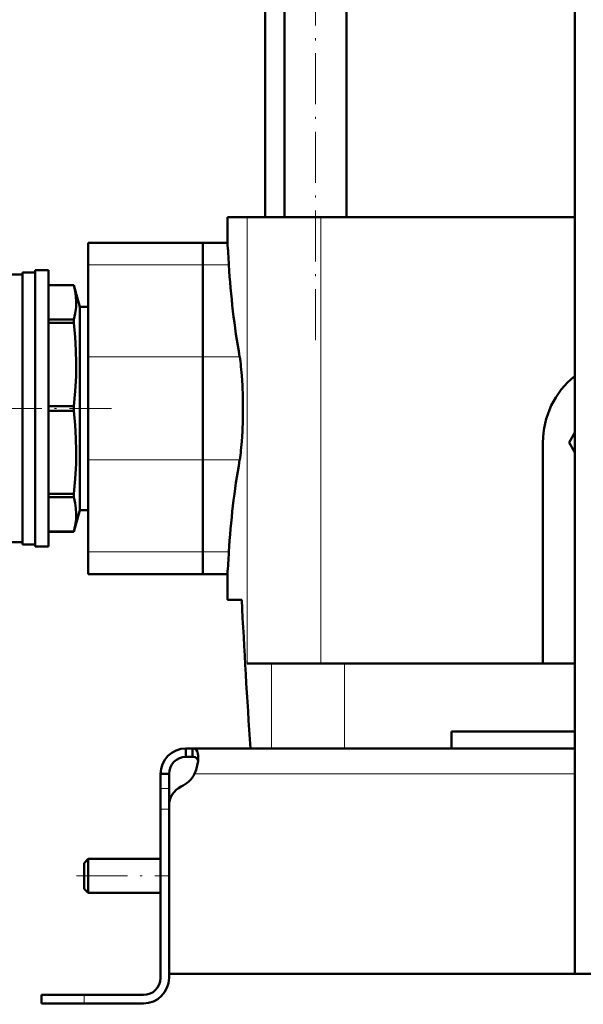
# Model space of a CAD drawing. Extents: x -1358 to 1757, y -1537 to 622.
# Tile 42 of 93: x -1154 to -1022, y -324 to -92. Entities that reach past the tile are written whole.
import ezdxf

# ---------------------------------------------------------------- set-up
doc = ezdxf.new("R2010")
doc.units = 0
doc.linetypes.add('DASHDOT', pattern=[18.5, 12, -3, 0.5, -3])

msp = doc.modelspace()

# ---------------------------------------------------------------- linework, layer by layer
at = {"color": 7, "lineweight": 50}
for p, q in [((-1023.73, -316.93), (-1023.73, 258.82)), ((-1092.07, -138.93), (-1092.07, 103.07)), ((-1077.47, -138.93), (-1077.47, 103.07)), ((-1096.58, -138.93), (-1096.58, 87.07)), ((-1100.84, -138.93), (-1105.48, -138.93)), ((-1105.48, -144.93), (-1105.48, -138.93)), ((-1083.47, -138.93), (-1100.84, -138.93)), ((-1023.73, -138.93), (-1083.47, -138.93)), ((-1138.23, -150.15), (-1138.23, -144.93)), ((-1111.23, -144.93), (-1138.23, -144.93)), ((-1111.23, -150.15), (-1111.23, -144.93)), ((-1111.23, -144.93), (-1105.48, -144.93)), ((-1111.23, -144.93), (-1111.23, -150.15)), ((-1138.23, -150.15), (-1138.23, -171.81)), ((-1111.23, -150.15), (-1111.23, -171.81)), ((-1111.23, -171.81), (-1111.23, -150.15)), ((-1161.73, -152.43), (-1153.73, -152.43)), ((-1153.73, -183.93), (-1153.73, -151.93)), ((-1153.73, -151.93), (-1150.73, -151.93)), ((-1150.73, -216.43), (-1150.73, -151.43)), ((-1150.73, -151.43), (-1147.61, -151.43)), ((-1147.61, -216.43), (-1147.61, -151.43)), ((-1147.61, -154.93), (-1141.59, -154.93)), ((-1147.61, -154.94), (-1141.59, -154.94)), ((-1141.59, -154.94), (-1141.59, -154.93)), ((-1141.59, -154.93), (-1140.23, -160.03)), ((-1140.23, -160.03), (-1138.23, -160.03)), ((-1140.23, -207.83), (-1140.23, -160.03)), ((-1147.61, -163.04), (-1141.59, -163.04)), ((-1147.61, -163.82), (-1141.59, -163.82)), ((-1141.59, -163.82), (-1141.59, -163.04)), ((-1138.23, -196.05), (-1138.23, -171.81)), ((-1111.23, -196.05), (-1111.23, -171.81)), ((-1111.23, -171.81), (-1111.23, -196.05)), ((-1153.73, -215.93), (-1153.73, -183.93)), ((-1147.61, -183.37), (-1141.59, -183.37)), ((-1147.61, -184.48), (-1141.59, -184.48)), ((-1141.59, -184.48), (-1141.59, -183.37)), ((-1023.73, -189.58), (-1025.08, -191.93)), ((-1031.23, -243.93), (-1031.23, -191.93)), ((-1025.08, -191.93), (-1023.73, -194.28)), ((-1138.23, -196.05), (-1138.23, -217.7)), ((-1111.23, -196.05), (-1111.23, -217.7)), ((-1111.23, -217.7), (-1111.23, -196.05)), ((-1147.61, -204.04), (-1141.59, -204.04)), ((-1147.61, -204.82), (-1141.59, -204.82)), ((-1141.59, -204.82), (-1141.59, -204.04)), ((-1140.23, -207.83), (-1141.59, -212.93)), ((-1138.23, -207.83), (-1140.23, -207.83)), ((-1147.61, -212.92), (-1141.59, -212.92)), ((-1147.61, -212.93), (-1141.59, -212.93)), ((-1141.59, -212.93), (-1141.59, -212.92)), ((-1165.73, -215.43), (-1153.73, -215.43)), ((-1153.73, -215.93), (-1150.73, -215.93)), ((-1147.61, -216.43), (-1150.73, -216.43)), ((-1138.23, -222.93), (-1138.23, -217.7)), ((-1111.23, -222.93), (-1111.23, -217.7)), ((-1111.23, -217.7), (-1111.23, -222.93)), ((-1111.23, -222.93), (-1138.23, -222.93)), ((-1111.23, -222.93), (-1105.48, -222.93)), ((-1105.48, -228.93), (-1105.48, -222.93)), ((-1102.12, -228.93), (-1105.48, -228.93)), ((-1100.84, -243.93), (-1095.12, -243.93)), ((-1095.12, -243.93), (-1077.91, -243.93)), ((-1077.91, -243.93), (-1023.73, -243.93)), ((-1052.73, -263.93), (-1052.73, -259.93)), ((-1023.73, -259.93), (-1052.73, -259.93)), ((-1115.23, -263.93), (-1115.23, -265.93)), ((-1113.69, -263.93), (-1115.23, -263.93)), ((-1113.69, -263.93), (-1113.69, -265.93)), ((-1023.73, -263.93), (-1113.69, -263.93)), ((-1113.69, -265.93), (-1115.23, -265.93)), ((-1121.23, -269.93), (-1119.23, -269.93)), ((-1121.23, -273.35), (-1121.23, -269.93)), ((-1119.23, -273.35), (-1119.23, -269.93)), ((-1121.23, -278.18), (-1121.23, -273.35)), ((-1119.23, -277.44), (-1119.23, -273.35)), ((-1119.23, -277.44), (-1119.23, -316.93)), ((-1121.23, -278.18), (-1121.23, -317.93)), ((-1119.23, -317.93), (-1119.23, -278.18)), ((-1139.23, -290.93), (-1138.23, -289.93)), ((-1139.23, -293.93), (-1139.23, -290.93)), ((-1138.23, -293.93), (-1138.23, -289.93)), ((-1138.23, -289.93), (-1121.23, -289.93)), ((-1139.23, -296.93), (-1139.23, -293.93)), ((-1138.23, -297.93), (-1138.23, -293.93)), ((-1139.23, -296.93), (-1138.23, -297.93)), ((-1138.23, -297.93), (-1121.23, -297.93)), ((-1011.23, -316.93), (-1119.23, -316.93)), ((-1019.73, -316.93), (-1023.73, -316.93)), ((-1149.23, -321.93), (-1149.23, -323.93)), ((-1149.23, -321.93), (-1139.23, -321.93)), ((-1125.23, -321.93), (-1139.23, -321.93)), ((-1149.23, -323.93), (-1139.23, -323.93)), ((-1139.23, -323.93), (-1125.23, -323.93))]:
    msp.add_line(p, q, dxfattribs=at)
at = {"color": 7, "linetype": 'DASHDOT', "lineweight": 18}
for p, q in [((-1084.77, -167.83), (-1084.77, 178.97)), ((-1198.18, -183.93), (-1132.78, -183.93)), ((-1141.03, -293.93), (-1119.43, -293.93))]:
    msp.add_line(p, q, dxfattribs=at)
at = {"color": 7, "lineweight": 18}
for p, q in [((-1100.84, -138.93), (-1100.84, -243.93)), ((-1083.47, -138.93), (-1083.47, -243.93)), ((-1111.23, -150.15), (-1138.23, -150.15)), ((-1105.14, -150.15), (-1111.23, -150.15)), ((-1111.23, -171.81), (-1138.23, -171.81)), ((-1111.23, -171.81), (-1102.6, -171.81)), ((-1111.23, -196.05), (-1138.23, -196.05)), ((-1102.6, -196.05), (-1111.23, -196.05)), ((-1111.23, -217.7), (-1138.23, -217.7)), ((-1105.14, -217.7), (-1111.23, -217.7)), ((-1095.12, -243.93), (-1095.12, -263.93)), ((-1077.91, -243.93), (-1077.91, -263.93)), ((-1023.73, -269.93), (-1113.2, -269.93)), ((-1121.23, -273.35), (-1119.23, -273.35)), ((-1121.23, -278.18), (-1119.23, -278.18)), ((-1139.23, -321.93), (-1139.23, -323.93))]:
    msp.add_line(p, q, dxfattribs=at)
at = {"color": 7, "linetype": 'DASHDOT', "lineweight": 18, "ltscale": 0.060001}
msp.add_line((-1121.43, -278.18), (-1119.03, -278.18), dxfattribs=at)
at = {"color": 7, "linetype": 'DASHDOT', "lineweight": 18, "ltscale": 0.060015}
msp.add_line((-1139.23, -321.73), (-1139.23, -324.13), dxfattribs=at)
at = {"color": 7, "lineweight": 50}
for points in [[(-1141.59, -163.04), (-1141.28, -161.58), (-1141.1, -160.12), (-1141.06, -158.86), (-1141.12, -157.59), (-1141.29, -156.33), (-1141.59, -154.94)], [(-1141.59, -183.37), (-1141.28, -179.86), (-1141.1, -176.33), (-1141.06, -173.28), (-1141.12, -170.24), (-1141.29, -167.19), (-1141.59, -163.82)], [(-1101.84, -183.93), (-1101.87, -181.23), (-1101.96, -178.57), (-1102.1, -176.18), (-1102.29, -174.04)], [(-1141.59, -204.04), (-1141.28, -200.52), (-1141.1, -197), (-1141.06, -193.95), (-1141.12, -190.9), (-1141.29, -187.86), (-1141.59, -184.48)], [(-1102.29, -193.82), (-1102.11, -191.69), (-1101.96, -189.32), (-1101.87, -186.65), (-1101.84, -183.93)], [(-1141.59, -212.92), (-1141.28, -211.47), (-1141.1, -210.01), (-1141.06, -208.75), (-1141.12, -207.48), (-1141.29, -206.22), (-1141.59, -204.82)], [(-1112.35, -266.05), (-1112.37, -265.6), (-1112.42, -265.19), (-1112.55, -264.72), (-1112.75, -264.36), (-1113.01, -264.1), (-1113.32, -263.97), (-1113.69, -263.93)], [(-1112.39, -266.87), (-1112.53, -266.49), (-1112.76, -266.2), (-1113.08, -266.02), (-1113.48, -265.94), (-1113.69, -265.93)], [(-1113.2, -269.93), (-1112.83, -268.94), (-1112.57, -267.94), (-1112.4, -266.96), (-1112.35, -266.05)]]:
    msp.add_lwpolyline(points, dxfattribs=at)
for centre, radius, start, end in [((-1676.15, -184.29), 572.03, 3.4209, 3.9453), ((-914.29, -138.7), 191.2, 183.435, 189.9711), ((-1136.62, -177.52), 34.5, 5.7888, 9.5347), ((-1011.23, -191.93), 20, 128.6823, 180), ((-1136.62, -190.34), 34.5, 350.4653, 354.2112), ((-914.29, -229.16), 191.2, 170.0289, 176.565), ((-1676.16, -183.57), 572.04, 356.0547, 356.5791), ((1393.91, -100.22), 2499.35, 182.95181, 183.75555), ((-1115.23, -269.93), 6, 90, 180), ((-1115.23, -269.93), 4, 90, 180), ((-1119.35, -266.59), 7, 295.2697, 331.517), ((-1114.23, -277.44), 5, 115.2697, 180), ((-1125.23, -317.93), 4, 270, 0), ((-1125.23, -317.93), 6, 270, 0)]:
    msp.add_arc(centre, radius, start, end, dxfattribs=at)

doc.saveas('drawing.dxf')
